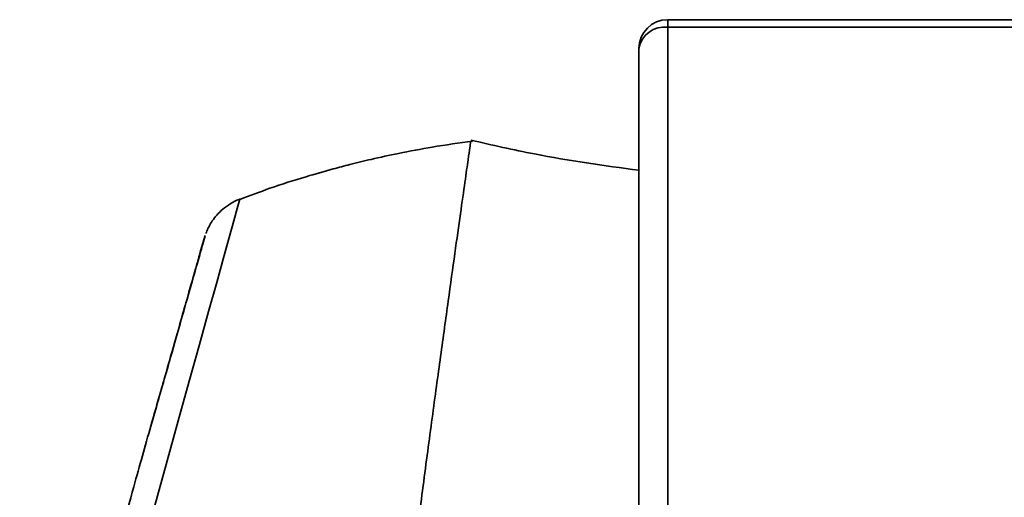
# Model space of a CAD drawing. Header units: millimetres. Extents: x -8713 to 3261, y -18743 to -8704.
# Tile 48 of 156: x -7027 to -6925, y -11346 to -11296. Entities that reach past the tile are written whole.
import ezdxf

# ---------------------------------------------------------------- set-up
doc = ezdxf.new("R2010")
doc.units = ezdxf.units.MM
doc.header["$LTSCALE"] = 10

msp = doc.modelspace()

# ---------------------------------------------------------------- linework, layer by layer
at = {"linetype": 'Continuous', "lineweight": 35}
for p, q in [((-6913.36, -11296.14), (-6959.86, -11296.14)), ((-6959.86, -11296.92), (-6959.86, -11296.14)), ((-6959.86, -11296.92), (-6959.86, -11365.12)), ((-6913.36, -11296.92), (-6959.86, -11296.92)), ((-6962.86, -11365.76), (-6962.86, -11299.14)), ((-6980.32, -11308.86), (-6980.33, -11308.87)), ((-7007.87, -11318.57), (-7008.35, -11320.17))]:
    msp.add_line(p, q, dxfattribs=at)
at = {"linetype": 'Continuous', "lineweight": 35, "flags": 128}
msp.add_lwpolyline([(-7004.28, -11314.79), (-7004.28, -11314.78), (-7004.35, -11315.04), (-7004.56, -11315.77), (-7004.9, -11317.03), (-7005.39, -11318.77), (-7005.98, -11320.89), (-7006.68, -11323.43), (-7007.53, -11326.46), (-7008.48, -11329.89), (-7009.53, -11333.68), (-7010.67, -11337.82), (-7011.94, -11342.37), (-7013.27, -11347.22), (-7014.73, -11352.48), (-7016.24, -11357.98), (-7017.84, -11363.82), (-7019.49, -11369.83), (-7021.34, -11376.63), (-7023.23, -11383.54), (-7025.18, -11390.73), (-7027.13, -11397.94), (-7027.13, -11397.94), (-7027.13, -11397.94)], dxfattribs=at)
at = {"linetype": 'Continuous', "lineweight": 35}
for centre, radius, start, end in [((-6959.86, -11299.14), 3, 90, 180), ((-6960.2, -11299.6), 2.7, 82.7813, 170.2238)]:
    msp.add_arc(centre, radius, start, end, dxfattribs=at)
for points, knots in [([(-6980.12, -11308.76), (-6981.52, -11308.95), (-6984.09, -11309.32), (-6987.6, -11309.98), (-6990.45, -11310.59), (-6992.71, -11311.14), (-6994.96, -11311.74), (-6997.73, -11312.53), (-7000.97, -11313.56), (-7003.24, -11314.42), (-7004.27, -11314.81)], [0, 0, 0, 0, 0.169434, 0.312317, 0.429095, 0.520034, 0.591548, 0.709021, 0.866913, 1, 1, 1, 1]), ([(-6992.64, -11404.47), (-6992.29, -11401.45), (-6991.6, -11395.42), (-6990.53, -11386.36), (-6989.45, -11377.41), (-6988.36, -11368.65), (-6987.29, -11360.19), (-6986.25, -11352.1), (-6985.25, -11344.49), (-6984.31, -11337.43), (-6983.43, -11331), (-6982.64, -11325.27), (-6981.95, -11320.31), (-6981.37, -11316.17), (-6980.9, -11312.89), (-6980.59, -11310.7), (-6980.39, -11309.34), (-6980.35, -11309.02), (-6980.32, -11308.86)], [0, 0, 0, 0, 0.064125, 0.12825, 0.192375, 0.2565, 0.320625, 0.384749, 0.448874, 0.512999, 0.577123, 0.641248, 0.705372, 0.769496, 0.83362, 0.897744, 0.948872, 1, 1, 1, 1]), ([(-6962.86, -11311.79), (-6966.48, -11311.29), (-6972.33, -11310.48), (-6978.09, -11309.16), (-6980.28, -11308.66)], [0, 0, 0, 0, 0.619103, 1, 1, 1, 1]), ([(-7004.28, -11314.79), (-7004.3, -11314.8), (-7004.65, -11314.89), (-7005.26, -11315.24), (-7006.04, -11315.79), (-7006.66, -11316.4), (-7007.13, -11317.01), (-7007.46, -11317.57), (-7007.67, -11318.01), (-7007.77, -11318.26), (-7007.8, -11318.35)], [0, 0, 0, 0, 0.011215, 0.213598, 0.399296, 0.567579, 0.716699, 0.843935, 0.945632, 1, 1, 1, 1]), ([(-7013.53, -11338.38), (-7012.98, -11336.47), (-7011.96, -11332.92), (-7010.72, -11328.58), (-7009.73, -11325.07), (-7008.93, -11322.27), (-7008.35, -11320.25), (-7007.99, -11318.95), (-7007.94, -11318.77), (-7007.91, -11318.69)], [0, 0, 0, 0, 0.161502, 0.3004506, 0.439803, 0.5787247, 0.7190033, 0.8597311, 1, 1, 1, 1]), ([(-7008.35, -11320.18), (-7008.35, -11320.17), (-7008.33, -11320.09), (-7008.42, -11320.4), (-7008.63, -11321.14), (-7008.99, -11322.42), (-7009.48, -11324.15), (-7010.11, -11326.36), (-7010.96, -11329.36), (-7012.06, -11333.24), (-7013.04, -11336.66), (-7013.53, -11338.38)], [0, 0, 0, 0, 0.006459, 0.121483, 0.236507, 0.348561, 0.460616, 0.57596, 0.691307, 0.844677, 1, 1, 1, 1]), ([(-7013.53, -11338.38), (-7014.1, -11340.42), (-7015.08, -11343.87), (-7016.6, -11349.38), (-7017.99, -11354.51), (-7019.32, -11359.44), (-7020.21, -11362.75), (-7020.58, -11364.14)], [0, 0, 0, 0, 0.277343, 0.468995, 0.660651, 0.857896, 1, 1, 1, 1])]:
    msp.add_open_spline(points, degree=3, knots=knots, dxfattribs=at)

doc.saveas('drawing.dxf')
